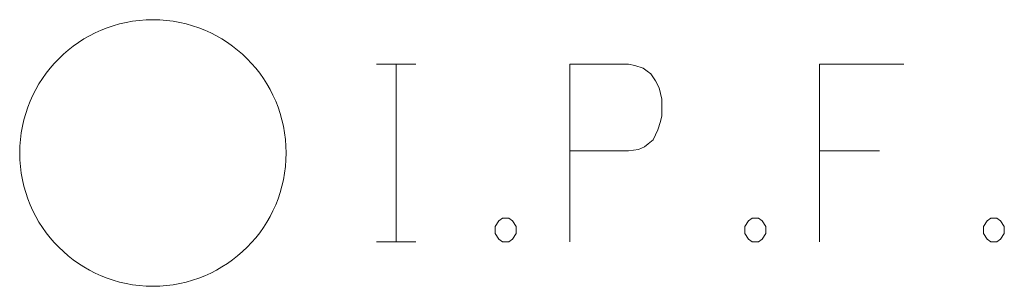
# Model space of a CAD drawing. Header units: feet. Extents: x 1620773 to 1693143, y 557267 to 607752.
# Tile 255 of 256: x 1621450.36 to 1621459.23, y 607362.89 to 607365.29. Entities that reach past the tile are written whole.
import ezdxf

# ---------------------------------------------------------------- set-up
doc = ezdxf.new("R2010")
doc.units = ezdxf.units.FT
doc.header["$MEASUREMENT"] = 0
doc.layers.add('SV_X_Mon_Cells_Found', color=7, linetype='Continuous', lineweight=0)

# ---------------------------------------------------------------- blocks, each defined once
blk = doc.blocks.new('IPF_8')
at = {"layer": 'SV_X_Mon_Cells_Found', "color": 7, "linetype": 'Continuous', "lineweight": 0, "flags": 128}
for points in [[(0.10072, 0.04), (0.11836, 0.04)], [(0.10954, -0.04), (0.10954, 0.04)], [(0.1878, -0.04), (0.1878, 0.04), (0.21426, 0.04), (0.21702, 0.03937), (0.22087, 0.03811), (0.22253, 0.03685), (0.22418, 0.03559), (0.22638, 0.03244), (0.22804, 0.02929), (0.22914, 0.02425), (0.22914, 0.01669), (0.22859, 0.01417), (0.22748, 0.01039), (0.22528, 0.00599), (0.22307, 0.00409), (0.22142, 0.00283), (0.21866, 0.00157), (0.21426, 0.00095), (0.1878, 0.00095)], [(0.33827, 0.04), (0.30023, 0.04), (0.30023, -0.04)], [(0.30023, 0.00095), (0.32724, 0.00095)], [(0.15749, -0.02929), (0.16024, -0.02929), (0.1619, -0.03055), (0.16355, -0.03307), (0.16355, -0.03622), (0.1619, -0.03874), (0.16024, -0.04), (0.15749, -0.04), (0.15583, -0.03874), (0.15418, -0.03622), (0.15418, -0.03307), (0.15583, -0.03055), (0.15749, -0.02929)], [(0.26993, -0.02929), (0.27268, -0.02929), (0.27433, -0.03055), (0.27598, -0.03307), (0.27598, -0.03622), (0.27433, -0.03874), (0.27268, -0.04), (0.26993, -0.04), (0.26827, -0.03874), (0.26662, -0.03622), (0.26662, -0.03307), (0.26827, -0.03055), (0.26993, -0.02929)], [(0.37739, -0.02929), (0.38015, -0.02929), (0.3818, -0.03055), (0.38345, -0.03307), (0.38345, -0.03622), (0.3818, -0.03874), (0.38015, -0.04), (0.37739, -0.04), (0.37574, -0.03874), (0.37409, -0.03622), (0.37409, -0.03307), (0.37574, -0.03055), (0.37739, -0.02929)], [(0.10072, -0.04), (0.11836, -0.04)]]:
    blk.add_lwpolyline(points, dxfattribs=at)
at = {"layer": 'SV_X_Mon_Cells_Found', "color": 7, "linetype": 'Continuous', "lineweight": 0}
blk.add_circle((0, 0), 0.06, dxfattribs=at)

msp = doc.modelspace()

# ---------------------------------------------------------------- block references
at = {"layer": 'SV_X_Mon_Cells_Found', "color": 7, "linetype": 'Continuous', "lineweight": 0, "xscale": 20, "yscale": 20, "zscale": 20}
msp.add_blockref('IPF_8', (1621451.5606, 607364.0869), dxfattribs=at)

doc.saveas('drawing.dxf')
